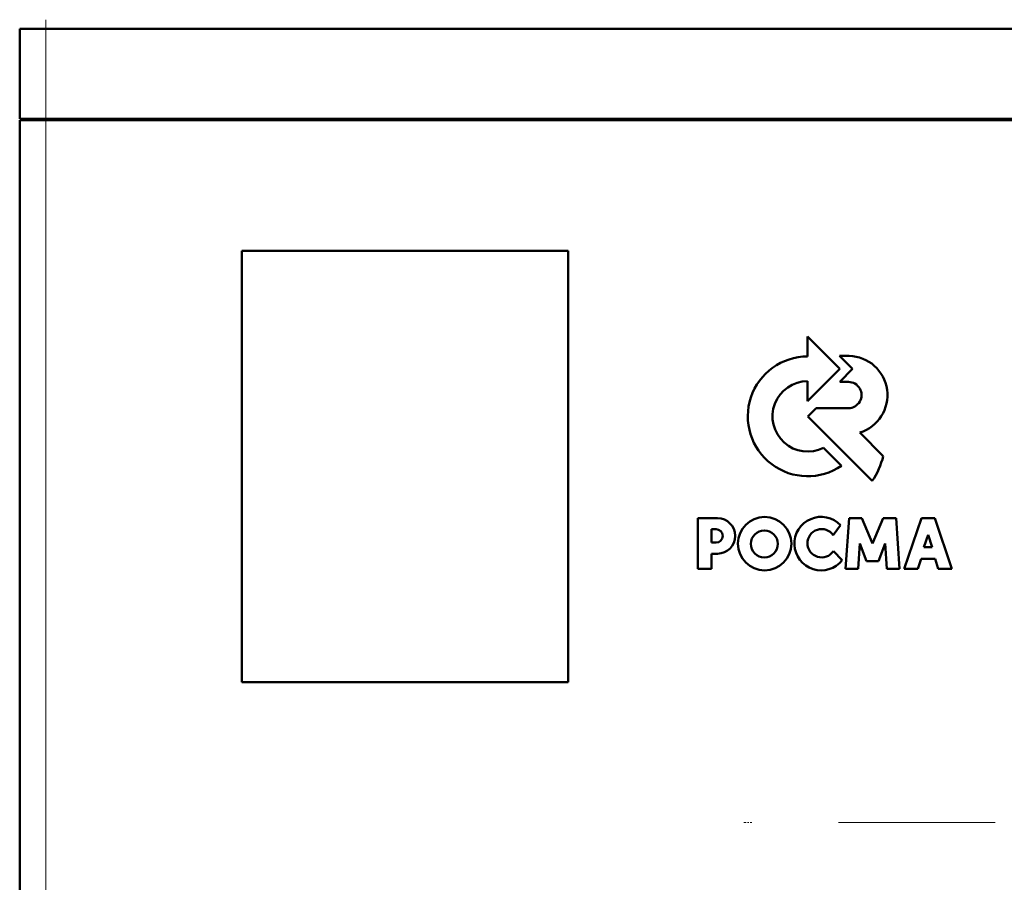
# Model space of a CAD drawing. Extents: x -2073 to 2460, y -1838 to 686.
# Tile 75 of 94: x 373 to 448, y -70 to -4. Entities that reach past the tile are written whole.
import ezdxf

# ---------------------------------------------------------------- set-up
doc = ezdxf.new("R2010")
doc.units = 0
doc.linetypes.add('DASHDOT', pattern=[18.5, 12, -3, 0.5, -3])

msp = doc.modelspace()

# ---------------------------------------------------------------- linework, layer by layer
at = {"color": 7, "linetype": 'DASHDOT', "lineweight": 18, "ltscale": 0.207015}
msp.add_line((374.565, -4.172), (374.565, -12.452), dxfattribs=at)
at = {"color": 7, "lineweight": 50}
for p, q in [((374.565, -4.862), (372.565, -4.862)), ((372.565, -11.762), (372.565, -4.862)), ((374.565, -4.862), (454.565, -4.862)), ((374.565, -11.762), (372.565, -11.762)), ((372.565, -11.862), (373.151, -11.862)), ((372.565, -11.862), (372.565, -72.862)), ((372.665, -11.862), (372.665, -11.762)), ((373.151, -11.862), (374.565, -11.862)), ((374.565, -11.762), (454.565, -11.762)), ((454.565, -11.862), (374.565, -11.862)), ((389.565, -54.862), (389.565, -21.862)), ((389.565, -21.862), (414.565, -21.862)), ((414.565, -21.862), (414.565, -54.862)), ((435.357, -30.894), (432.895, -28.422)), ((432.895, -28.422), (432.895, -29.942)), ((435.35, -29.901), (436.346, -30.894)), ((436.076, -29.901), (435.35, -29.901)), ((432.895, -33.359), (435.357, -30.894)), ((436.346, -30.894), (435.367, -31.89)), ((432.895, -31.836), (432.895, -33.359)), ((435.367, -31.89), (436.019, -31.89)), ((433.545, -33.898), (432.913, -34.53)), ((436.019, -33.898), (433.545, -33.898)), ((432.913, -34.53), (437.847, -39.466)), ((438.689, -37.568), (436.895, -35.769)), ((435.498, -38.309), (434.115, -36.937)), ((425.999, -42.312), (424.492, -42.312)), ((424.492, -42.312), (424.492, -46.199)), ((434.864, -43.63), (435.422, -42.858)), ((436.073, -42.322), (435.811, -46.196)), ((437.049, -42.322), (436.073, -42.322)), ((437.871, -44.258), (437.049, -42.322)), ((438.691, -42.322), (437.871, -44.258)), ((439.67, -42.322), (438.691, -42.322)), ((439.93, -46.196), (439.67, -42.322)), ((441.614, -42.33), (440.302, -46.196)), ((442.632, -42.33), (441.614, -42.33)), ((443.944, -46.196), (442.632, -42.33)), ((425.541, -43.17), (425.889, -43.17)), ((425.541, -44.188), (425.541, -43.17)), ((441.808, -44.549), (442.138, -43.589)), ((442.138, -43.589), (442.436, -44.549)), ((425.893, -44.188), (425.541, -44.188)), ((436.775, -46.196), (436.902, -44.268)), ((436.902, -44.268), (437.405, -45.599)), ((438.339, -45.599), (438.84, -44.268)), ((438.84, -44.268), (438.968, -46.196)), ((425.539, -45.039), (426.003, -45.039)), ((425.539, -46.199), (425.539, -45.039)), ((435.546, -45.532), (434.869, -44.843)), ((442.436, -44.549), (441.808, -44.549)), ((437.405, -45.599), (438.339, -45.599)), ((441.348, -46.196), (441.588, -45.421)), ((441.588, -45.421), (442.657, -45.421)), ((442.657, -45.421), (442.899, -46.196)), ((424.492, -46.199), (425.539, -46.199)), ((435.811, -46.196), (436.775, -46.196)), ((438.968, -46.196), (439.93, -46.196)), ((440.302, -46.196), (441.348, -46.196)), ((442.899, -46.196), (443.944, -46.196)), ((414.565, -54.862), (389.565, -54.862))]:
    msp.add_line(p, q, dxfattribs=at)
at = {"color": 7, "lineweight": 18}
for p, q in [((374.565, -11.762), (374.565, -4.862)), ((374.565, -11.862), (374.565, -11.762)), ((374.565, -72.862), (374.565, -11.862))]:
    msp.add_line(p, q, dxfattribs=at)
at = {"color": 7, "linetype": 'DASHDOT', "lineweight": 18}
for p, q in [((374.565, -5.762), (374.565, -78.962)), ((435.265, -65.612), (474.865, -65.612))]:
    msp.add_line(p, q, dxfattribs=at)
at = {"color": 7, "linetype": 'DASHDOT', "lineweight": 18, "ltscale": 0.014981}
msp.add_line((428.015, -65.612), (428.615, -65.612), dxfattribs=at)
at = {"color": 7, "lineweight": 50}
for centre, radius in [((429.607, -44.27), 2.046), ((429.588, -44.29), 1.033)]:
    msp.add_circle(centre, radius, dxfattribs=at)
for centre, radius, start, end in [((432.906, -34.527), 4.585, 90.13833, 304.42984), ((436.01, -32.901), 3.001, 287.14993, 88.72733), ((432.906, -34.53), 2.694, 90.23467, 296.66739), ((436.02, -32.894), 1.004, 269.93848, 89.93861), ((433.034, -36.195), 5.819, 325.80568, 346.3515), ((433.936, -44.267), 2.047, 43.4814, 321.84971), ((425.986, -43.676), 1.363, 270.70886, 89.46622), ((425.889, -43.679), 0.509, 270.43828, 90.09472), ((433.969, -44.24), 1.084, 34.28066, 326.1974)]:
    msp.add_arc(centre, radius, start, end, dxfattribs=at)

doc.saveas('drawing.dxf')
